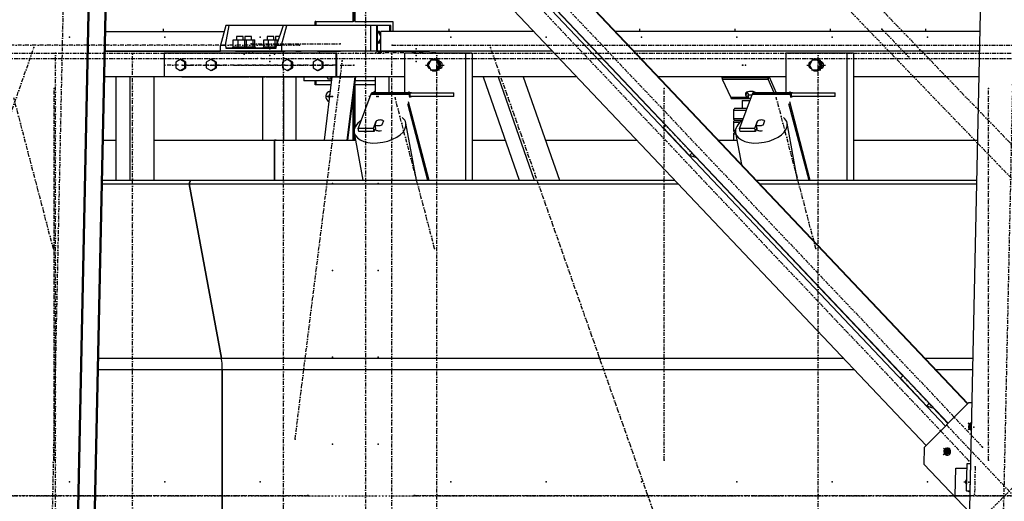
# Model space of a CAD drawing. Header units: millimetres. Extents: x 5305 to 84145, y 9066 to 76599.
# Tile 31 of 158: x 29335 to 31827, y 15688 to 16907. Entities that reach past the tile are written whole.
import ezdxf

# ---------------------------------------------------------------- set-up
doc = ezdxf.new("R2010")
doc.units = ezdxf.units.MM
doc.linetypes.add('DASHDOT', pattern=[8.5, 4, -2, 0.5, -2])
doc.linetypes.add('STRICHPUNKT2', pattern=[18.5, 10, -4, 0.5, -4])
for name, color, linetype in [('01', 1, 'Continuous'), ('Kante-Höft', 7, 'Continuous'), ('Mitte-Höft', 1, 'Continuous')]:
    doc.layers.add(name, color=color, linetype=linetype)

# ---------------------------------------------------------------- blocks, each defined once
blk = doc.blocks.new('Stahlbau DS')
at = {"layer": 'Kante-Höft'}
for p, q in [((20037, 2287.4), (22082.7, 126.8)), ((20132.5, 2287.4), (22131.5, 176.1)), ((20146.1, 2287.4), (22138.5, 183.2)), ((20239.7, 2289.5), (22187.3, 232.5)), ((20240.3, 2290.2), (22188, 233.2)), ((22146.1, -2257.2), (22243.1, 2281.3)), ((19888.6, -2227.3), (19984.3, 2251.4)), ((19891.1, -2228.1), (19986.8, 2250.7)), ((19930.8, -2240.4), (20026.5, 2238.3)), ((19933.3, -2241.2), (20029, 2237.5)), ((20632.8, 1200.3), (20632.8, 1658.1)), ((20634.4, 1656.4), (20634.4, 1200.3)), ((20636.6, 1654), (20636.6, 1200.3)), ((20899.4, 1491), (21423.3, 937.8)), ((20537.9, 1200.3), (20536.3, 1200.3)), ((20536.3, 1190), (20536.3, 1200.3)), ((20536.3, 1200.3), (20632.8, 1200.3)), ((20537.9, 1200.3), (20537.9, 1190)), ((20634.4, 1200.3), (20632.8, 1200.3)), ((20636.6, 1200.3), (20733.1, 1200.3)), ((20733.1, 1200.3), (20733.1, 1175)), ((20006.3, 1175), (20306.1, 1175)), ((20006.3, 1175), (20306.1, 1175)), ((20310, 1190), (20296.9, 1140)), ((20309.6, 1140), (20318.9, 1190)), ((20318.9, 1190), (20310, 1190)), ((20455.5, 1190), (20318.9, 1190)), ((20455.5, 1190), (20438.6, 1140)), ((20451.3, 1140), (20464.4, 1190)), ((20464.4, 1190), (20455.5, 1190)), ((20531.3, 1190), (20464.4, 1190)), ((20676.8, 1190), (20464.4, 1190)), ((20691.3, 1190), (20507.9, 1190)), ((20691.3, 1190), (20541.5, 1190)), ((20676.8, 1190), (20676.8, 1125)), ((20694.4, 1190), (20691.3, 1190)), ((20691.3, 1190), (20691.3, 1125)), ((20724.8, 1190), (20694.4, 1190)), ((20694.4, 1125), (20694.4, 1190)), ((20696.1, 1175), (20694.4, 1175)), ((20702.4, 1163.6), (20696.1, 1175)), ((20699.4, 1175), (20696.1, 1175)), ((20702.4, 1169.5), (20699.4, 1175)), ((21090.2, 1175), (20702.4, 1175)), ((20702.4, 1125), (20702.4, 1175)), ((20728, 1190), (20724.8, 1190)), ((20724.8, 1190), (20724.8, 1175)), ((20728, 1175), (20728, 1190)), ((21090.2, 1175), (20756.4, 1175)), ((21199.4, 1175), (21198.6, 1175)), ((21199.4, 1175), (21198.6, 1175)), ((22219.5, 1175), (21296.2, 1175)), ((22219.5, 1175), (21296.2, 1175)), ((20329.2, 1135.5), (20329.2, 1153.5)), ((20329.2, 1153.5), (20341.4, 1153.5)), ((20354.4, 1162.5), (20337.5, 1162.5)), ((20337.5, 1162.5), (20337.5, 1153.5)), ((20337.5, 1153.5), (20337.5, 1153.5)), ((20341.4, 1135.5), (20341.4, 1153.5)), ((20341.4, 1153.5), (20358.2, 1153.5)), ((20354.4, 1153.5), (20354.4, 1162.5)), ((20354.4, 1153.5), (20362.4, 1153.5)), ((20358.2, 1135.5), (20358.2, 1153.5)), ((20358.2, 1153.5), (20362.7, 1153.5)), ((20375.4, 1162.5), (20358.5, 1162.5)), ((20358.5, 1162.5), (20358.5, 1153.5)), ((20358.5, 1153.5), (20358.5, 1153.5)), ((20362.4, 1153.5), (20379.2, 1153.5)), ((20362.7, 1135.5), (20362.7, 1153.5)), ((20375.4, 1153.5), (20375.4, 1162.5)), ((20379.2, 1135.5), (20379.2, 1153.5)), ((20379.2, 1153.5), (20383.7, 1153.5)), ((20383.7, 1135.5), (20383.7, 1153.5)), ((20406.4, 1135.5), (20406.4, 1153.5)), ((20406.4, 1153.5), (20418.6, 1153.5)), ((20431.6, 1162.5), (20414.7, 1162.5)), ((20414.7, 1162.5), (20414.7, 1153.5)), ((20414.7, 1153.5), (20414.7, 1153.5)), ((20418.6, 1135.5), (20418.6, 1153.5)), ((20418.6, 1153.5), (20435.4, 1153.5)), ((20431.6, 1153.5), (20431.6, 1162.5)), ((20431.6, 1153.5), (20439.6, 1153.5)), ((20435.4, 1135.5), (20435.4, 1153.5)), ((20435.4, 1153.5), (20439.9, 1153.5)), ((20446.2, 1162.5), (20435.7, 1162.5)), ((20435.7, 1162.5), (20435.7, 1153.5)), ((20435.7, 1153.5), (20435.7, 1153.5)), ((20439.6, 1153.5), (20443.1, 1153.5)), ((20439.9, 1144), (20439.9, 1153.5)), ((20696.1, 1145), (20702.4, 1156.4)), ((20699.4, 1145), (20702.4, 1150.5)), ((20369.3, 1125), (20005.2, 1125)), ((20005.2, 1125), (20296.9, 1125)), ((20296.9, 1125), (20296.9, 1140)), ((20296.9, 1140), (20309.6, 1140)), ((20451.3, 1125), (20296.9, 1125)), ((20309.6, 1140), (20310.2, 1132.5)), ((20337.5, 1132.5), (20310.2, 1132.5)), ((20310.2, 1132.5), (20438, 1132.5)), ((20364.5, 1135.5), (20327.5, 1135.5)), ((20327.5, 1135.5), (20327.5, 1132.5)), ((20364.5, 1132.5), (20327.5, 1132.5)), ((20329.2, 1135.5), (20341.4, 1135.5)), ((20337.5, 1132.5), (20335, 1132.5)), ((20357, 1125), (20335, 1125)), ((20335, 1125), (20357, 1125)), ((20335.5, 1135.5), (20337.5, 1135.5)), ((20335.5, 1132.5), (20337.5, 1132.5)), ((20356, 1125), (20336, 1125)), ((20336, 1125), (20336, 1125)), ((20337.5, 1135.5), (20337.5, 1135.5)), ((20337.5, 1132.5), (20337.5, 1132.5)), ((20354.4, 1125), (20337.5, 1125)), ((20341.4, 1135.5), (20358.2, 1135.5)), ((20354.4, 1135.5), (20356.5, 1135.5)), ((20385.5, 1135.5), (20354.4, 1135.5)), ((20354.4, 1135.5), (20362.4, 1135.5)), ((20358.5, 1132.5), (20354.4, 1132.5)), ((20357, 1132.5), (20354.4, 1132.5)), ((20354.4, 1132.5), (20356.5, 1132.5)), ((20385.5, 1132.5), (20354.4, 1132.5)), ((20354.4, 1132.5), (20354.4, 1132.5)), ((20358.5, 1132.5), (20356, 1132.5)), ((20378, 1125), (20356, 1125)), ((20356, 1125), (20378, 1125)), ((20356, 1125), (20356, 1125)), ((20356.5, 1135.5), (20358.5, 1135.5)), ((20356.5, 1132.5), (20358.5, 1132.5)), ((20377, 1125), (20357, 1125)), ((20357, 1125), (20357, 1125)), ((20358.2, 1135.5), (20362.7, 1135.5)), ((20358.4, 1125), (20358.4, 1125)), ((20365.8, 1125), (20358.4, 1125)), ((20358.5, 1135.5), (20358.5, 1135.5)), ((20358.5, 1132.5), (20358.5, 1132.5)), ((20375.4, 1125), (20358.5, 1125)), ((20362.4, 1135.5), (20379.2, 1135.5)), ((20364.5, 1132.5), (20364.5, 1135.5)), ((20365.8, 1125), (20387.5, 1125)), ((20369.3, 1120), (20369.3, 1125)), ((20369.3, 1125), (20411.2, 1125)), ((20375.4, 1135.5), (20377.5, 1135.5)), ((20414.7, 1132.5), (20375.4, 1132.5)), ((20378, 1132.5), (20375.4, 1132.5)), ((20375.4, 1132.5), (20377.5, 1132.5)), ((20375.4, 1132.5), (20375.4, 1132.5)), ((20377, 1125), (20377, 1125)), ((20378.9, 1120), (20378.9, 1125)), ((21137.5, 1125), (20378.9, 1125)), ((20379.2, 1135.5), (20383.7, 1135.5)), ((20383, 1125), (20401, 1125)), ((20401, 1125), (20383, 1125)), ((20383, 1125), (20383, 1125)), ((20384, 1125), (20400, 1125)), ((20385.2, 1125), (20385.2, 1125)), ((20385.2, 1125), (20398.7, 1125)), ((20385.5, 1132.5), (20385.5, 1135.5)), ((20402.8, 1125), (20387.5, 1125)), ((20387.5, 1125), (20387.5, 1125)), ((20398.7, 1125), (20398.7, 1125)), ((20400, 1125), (20400, 1125)), ((20401, 1125), (20401, 1125)), ((20455.9, 1125), (20402.8, 1125)), ((20438.2, 1135.5), (20404.7, 1135.5)), ((20404.7, 1135.5), (20404.7, 1132.5)), ((20438, 1132.5), (20404.7, 1132.5)), ((20406.4, 1135.5), (20418.6, 1135.5)), ((20414.7, 1132.5), (20412.2, 1132.5)), ((20434.2, 1125), (20412.2, 1125)), ((20412.2, 1125), (20434.2, 1125)), ((20412.7, 1135.5), (20414.7, 1135.5)), ((20412.7, 1132.5), (20414.7, 1132.5)), ((20433.2, 1125), (20413.2, 1125)), ((20413.2, 1125), (20413.2, 1125)), ((20414.7, 1135.5), (20414.7, 1135.5)), ((20414.7, 1132.5), (20414.7, 1132.5)), ((20431.6, 1125), (20414.7, 1125)), ((20418.6, 1135.5), (20435.4, 1135.5)), ((20431.6, 1135.5), (20438.2, 1135.5)), ((20431.6, 1135.5), (20433.7, 1135.5)), ((20438.2, 1135.5), (20431.6, 1135.5)), ((20435.7, 1132.5), (20431.6, 1132.5)), ((20434.2, 1132.5), (20431.6, 1132.5)), ((20431.6, 1132.5), (20433.7, 1132.5)), ((20438, 1132.5), (20431.6, 1132.5)), ((20431.6, 1132.5), (20431.6, 1132.5)), ((20477.5, 1125), (20432.2, 1125)), ((20435.7, 1132.5), (20433.2, 1132.5)), ((20455.2, 1125), (20433.2, 1125)), ((20433.2, 1125), (20455.2, 1125)), ((20433.2, 1125), (20433.2, 1125)), ((20433.7, 1135.5), (20435.7, 1135.5)), ((20433.7, 1132.5), (20435.7, 1132.5)), ((20454.2, 1125), (20434.2, 1125)), ((20434.2, 1125), (20434.2, 1125)), ((20435.4, 1135.5), (20438.2, 1135.5)), ((20435.7, 1135.5), (20435.7, 1135.5)), ((20435.7, 1132.5), (20435.7, 1132.5)), ((20452.6, 1125), (20435.7, 1125)), ((20438, 1132.5), (20438.6, 1140)), ((20438.6, 1140), (20451.3, 1140)), ((20442.7, 1125), (20460.7, 1125)), ((20460.7, 1125), (20442.7, 1125)), ((20442.7, 1125), (20442.7, 1125)), ((20443.7, 1125), (20459.7, 1125)), ((20444.9, 1125), (20458.5, 1125)), ((20444.9, 1125), (20444.9, 1125)), ((20451.3, 1140), (20451.3, 1125)), ((20676.8, 1125), (20451.3, 1125)), ((20454.2, 1125), (20454.2, 1125)), ((20487.3, 1125), (20455.9, 1125)), ((20459.7, 1125), (20459.7, 1125)), ((20460.7, 1125), (20460.7, 1125)), ((20507.9, 1125), (20487.3, 1125)), ((20487.3, 1125), (20501.1, 1125)), ((20507.9, 1125), (20507.9, 1125)), ((20542.3, 1125), (20542.3, 1125)), ((20542.3, 1125), (20552, 1125)), ((20552, 1125), (20552, 1125)), ((20552, 1125), (20600.5, 1125)), ((20600.5, 1125), (20600.5, 1125)), ((20691.6, 1125), (20790, 1125)), ((20694.4, 1145), (20696.1, 1145)), ((20699.4, 1145), (20696.1, 1145)), ((21137.5, 1125), (20702.4, 1125)), ((20724.8, 1125), (20724.8, 1125)), ((20728, 1125), (20728, 1125)), ((20733.1, 1125), (20733.1, 1125)), ((20759.2, 1125), (20777.2, 1125)), ((20777.2, 1125), (20759.2, 1125)), ((20759.2, 1125), (20759.2, 1125)), ((20760.2, 1125), (20776.2, 1125)), ((20761.4, 1125), (20761.4, 1125)), ((20761.4, 1125), (20774.9, 1125)), ((20774.9, 1125), (20774.9, 1125)), ((20790, 1125), (20790, 1125)), ((20790, 1125), (20817.9, 1125)), ((20807.9, 1125), (20825.9, 1125)), ((20825.9, 1125), (20807.9, 1125)), ((20807.9, 1125), (20807.9, 1125)), ((20808.9, 1125), (20824.9, 1125)), ((20810.1, 1125), (20810.1, 1125)), ((20810.1, 1125), (20823.7, 1125)), ((20864.6, 1125), (20817.9, 1125)), ((20817.9, 1125), (20817.9, 1125)), ((20823.7, 1125), (20823.7, 1125)), ((20864.6, 1125), (20864.6, 1125)), ((21246.7, 1125), (21246, 1125)), ((21246.7, 1125), (21246, 1125)), ((22218.4, 1125), (21343.5, 1125)), ((22218.4, 1125), (21343.5, 1125)), ((20588.6, 1120), (20154.3, 1120)), ((20154.3, 1120), (20154.3, 1060)), ((20195.1, 1103.9), (20183.6, 1096.9)), ((20183.6, 1096.9), (20183.6, 1083.1)), ((20197.8, 1103.9), (20195.1, 1103.9)), ((20206.7, 1096.9), (20195.1, 1103.9)), ((20209.3, 1096.9), (20197.8, 1103.9)), ((20209.3, 1096.9), (20206.7, 1096.9)), ((20206.7, 1083.1), (20206.7, 1096.9)), ((20209.3, 1083.1), (20209.3, 1096.9)), ((20272.3, 1103.9), (20260.8, 1096.9)), ((20260.8, 1096.9), (20260.8, 1083.1)), ((20275, 1103.9), (20272.3, 1103.9)), ((20283.9, 1096.9), (20272.3, 1103.9)), ((20286.6, 1096.9), (20275, 1103.9)), ((20286.6, 1096.9), (20283.9, 1096.9)), ((20283.9, 1083.1), (20283.9, 1096.9)), ((20286.6, 1083.1), (20286.6, 1096.9)), ((20465.4, 1103.9), (20453.8, 1096.9)), ((20453.8, 1096.9), (20453.8, 1083.1)), ((20468, 1103.9), (20465.4, 1103.9)), ((20476.9, 1096.9), (20465.4, 1103.9)), ((20479.6, 1096.9), (20468, 1103.9)), ((20479.6, 1096.9), (20476.9, 1096.9)), ((20476.9, 1083.1), (20476.9, 1096.9)), ((20479.6, 1083.1), (20479.6, 1096.9)), ((20542.6, 1103.9), (20531, 1096.9)), ((20531, 1096.9), (20531, 1083.1)), ((20545.2, 1103.9), (20542.6, 1103.9)), ((20554.1, 1096.9), (20542.6, 1103.9)), ((20556.8, 1096.9), (20545.2, 1103.9)), ((20556.8, 1096.9), (20554.1, 1096.9)), ((20554.1, 1083.1), (20554.1, 1096.9)), ((20556.8, 1083.1), (20556.8, 1096.9)), ((20591.2, 1120), (20588.6, 1120)), ((20588.6, 1120), (20588.6, 1060)), ((20591.2, 1060), (20591.2, 1120)), ((20916.8, 1120), (20762.4, 1120)), ((20762.4, 1120), (20762.4, 1020)), ((20788.3, 1120), (20777.6, 1120)), ((20829.5, 1102), (20822.8, 1090)), ((20842.8, 1102), (20829.5, 1102)), ((20839.6, 1105), (20838.8, 1105)), ((20845.5, 1102), (20842.8, 1102)), ((20849.5, 1090), (20842.8, 1102)), ((20852.1, 1090), (20845.5, 1102)), ((20854.2, 1098), (20851.8, 1098)), ((20916.8, 1120), (20916.8, 798.7)), ((20933.8, 1120), (20916.8, 1120)), ((20933.8, 1120), (20933.8, 798.7)), ((21881.8, 1120), (21727.4, 1120)), ((21727.4, 1120), (21727.4, 1020)), ((21753.3, 1120), (21742.7, 1120)), ((21794.5, 1102), (21787.8, 1090)), ((21807.9, 1102), (21794.5, 1102)), ((21804.6, 1105), (21803.8, 1105)), ((21810.5, 1102), (21807.9, 1102)), ((21814.5, 1090), (21807.9, 1102)), ((21817.2, 1090), (21810.5, 1102)), ((21819.2, 1098), (21816.8, 1098)), ((21881.8, 1120), (21881.8, 798.7)), ((21898.8, 1120), (21881.8, 1120)), ((21898.8, 1120), (21898.8, 798.7)), ((20183.6, 1083.1), (20195.1, 1076.1)), ((20195.1, 1076.1), (20206.7, 1083.1)), ((20197.8, 1076.1), (20195.1, 1076.1)), ((20197.8, 1076.1), (20209.3, 1083.1)), ((20209.3, 1083.1), (20206.7, 1083.1)), ((20260.8, 1083.1), (20272.3, 1076.1)), ((20272.3, 1076.1), (20283.9, 1083.1)), ((20275, 1076.1), (20272.3, 1076.1)), ((20275, 1076.1), (20286.6, 1083.1)), ((20286.6, 1083.1), (20283.9, 1083.1)), ((20453.8, 1083.1), (20465.4, 1076.1)), ((20465.4, 1076.1), (20476.9, 1083.1)), ((20468, 1076.1), (20465.4, 1076.1)), ((20468, 1076.1), (20479.6, 1083.1)), ((20479.6, 1083.1), (20476.9, 1083.1)), ((20531, 1083.1), (20542.6, 1076.1)), ((20542.6, 1076.1), (20554.1, 1083.1)), ((20545.2, 1076.1), (20542.6, 1076.1)), ((20545.2, 1076.1), (20556.8, 1083.1)), ((20556.8, 1083.1), (20554.1, 1083.1)), ((20822.8, 1090), (20829.5, 1078)), ((20829.5, 1078), (20842.8, 1078)), ((20838.8, 1075), (20839.6, 1075)), ((20842.8, 1078), (20849.5, 1090)), ((20845.5, 1078), (20842.8, 1078)), ((20845.5, 1078), (20852.1, 1090)), ((20852.1, 1090), (20849.5, 1090)), ((20851.8, 1082), (20854.2, 1082)), ((21787.8, 1090), (21794.5, 1078)), ((21794.5, 1078), (21807.9, 1078)), ((21803.8, 1075), (21804.6, 1075)), ((21807.9, 1078), (21814.5, 1090)), ((21810.5, 1078), (21807.9, 1078)), ((21810.5, 1078), (21817.2, 1090)), ((21817.2, 1090), (21814.5, 1090)), ((21816.8, 1082), (21819.2, 1082)), ((20032.3, 1060), (20003.8, 1060)), ((20369.3, 1060), (20003.8, 1060)), ((20032.3, 1060), (20032.3, 798.7)), ((20067.1, 1060), (20067.1, 798.7)), ((20127.9, 1060), (20127.9, 798.7)), ((20369.3, 1060), (20127.9, 1060)), ((20588.6, 1060), (20154.3, 1060)), ((20198.9, 1060), (20369.3, 1060)), ((20371.7, 1060), (20369.3, 1060)), ((20371.7, 1060), (20408.8, 1060)), ((20408.8, 1060), (20371.7, 1060)), ((20588.6, 1060), (20378.9, 1060)), ((20402.8, 1060), (20402.8, 900)), ((20411.2, 1060), (20408.8, 1060)), ((20411.2, 1060), (20588.6, 1060)), ((20588.6, 1060), (20418.5, 1060)), ((20455.9, 1060), (20455.9, 900)), ((20487.3, 1060), (20487.3, 900)), ((20507.9, 1060), (20507.9, 1050)), ((20577.6, 1050), (20507.9, 1050)), ((20536.3, 1040.3), (20536.3, 1050)), ((20537.9, 1050), (20537.9, 1040.3)), ((20577.6, 1050), (20541.5, 1050)), ((20578.9, 1060), (20558.9, 900)), ((20566.1, 1060), (20568.5, 1055)), ((20568.5, 1055), (20578.2, 1055)), ((20578.2, 1055), (20575.8, 1060)), ((20578.3, 1055), (20578.2, 1055)), ((20588.6, 1060), (20591.2, 1060)), ((20762.4, 1060), (20591.2, 1060)), ((20688.5, 1060), (20591.2, 1060)), ((20591.2, 1060), (20633.2, 1060)), ((20636.8, 1060), (20616.8, 900)), ((20638.5, 1060), (20618.6, 900)), ((20635.8, 1060), (20633.2, 1060)), ((20633.2, 1060), (20633.2, 1060)), ((20635.8, 1060), (20635.8, 1060)), ((20688.5, 1050), (20637.3, 1050)), ((20688.5, 1050), (20637.3, 1050)), ((20688.5, 1060), (20688.5, 1020)), ((20723.3, 1060), (20723.3, 1020)), ((21199.1, 1060), (20933.8, 1060)), ((20961.4, 1060), (20933.8, 1060)), ((20961.4, 1060), (21053.2, 798.7)), ((20999.3, 1060), (21091, 798.7)), ((21063.1, 1060), (21154.9, 798.7)), ((21199.1, 1060), (21063.1, 1060)), ((21308.3, 1060), (21307.5, 1060)), ((21308.3, 1060), (21307.5, 1060)), ((21727.4, 1060), (21405.1, 1060)), ((21727.4, 1060), (21405.1, 1060)), ((21681.8, 1057.4), (21565.9, 1057.4)), ((21567, 1054.2), (21682.8, 1054.2)), ((21567, 1054.2), (21588.2, 1007.7)), ((21567, 1054.2), (21682.8, 1054.2)), ((21682.8, 1054.2), (21683.7, 1060)), ((21683.7, 1060), (21682.8, 1054.2)), ((21698.4, 1020), (21682.8, 1054.2)), ((21685.5, 1060), (21703.6, 1020)), ((22217, 1060), (21898.8, 1060)), ((22217, 1060), (21898.8, 1060)), ((20576.4, 1040.3), (20536.3, 1040.3)), ((20537.9, 1040.3), (20536.3, 1040.3)), ((20634.4, 1026.5), (20634.4, 900)), ((20688.5, 1040.3), (20636.6, 1040.3)), ((20636.6, 1040.3), (20636.6, 930.5)), ((20572.7, 1010.3), (20565.5, 1010.3)), ((20567.9, 1010.3), (20572.7, 1010.3)), ((20632.8, 900), (20632.8, 1013.9)), ((20677.6, 1016.4), (20645.4, 930.3)), ((20677.6, 1016.4), (20774.2, 1016.4)), ((20677.6, 1016.4), (20774.2, 1016.4)), ((20678.3, 1017.9), (20774.8, 1017.9)), ((20679.1, 1019.1), (20775.6, 1019.1)), ((20679.9, 1019.8), (20776.4, 1019.8)), ((20777.2, 1020), (20680.7, 1020)), ((20777.2, 1020), (20680.7, 1020)), ((20780, 1020), (20768, 1020)), ((20771.7, 997.5), (20823.8, 798.7)), ((20775.7, 1008.2), (20774.2, 1016.4)), ((20775.7, 1008.2), (20775.7, 1008.2)), ((20777.2, 1010), (20777.2, 1020)), ((20777.2, 1010), (20777.2, 1020)), ((20777.2, 1020), (20887.8, 1020)), ((20887.8, 1010), (20777.2, 1010)), ((20777.2, 1010), (20780, 1010)), ((20887.8, 1010), (20887.8, 1020)), ((21631.1, 1007.7), (21588.2, 1007.7)), ((21631.1, 1007.7), (21588.2, 1007.7)), ((21631.9, 1006.5), (21588.8, 1006.5)), ((21632.8, 1005.7), (21589.4, 1005.7)), ((21633.3, 1005.2), (21590.1, 1005.2)), ((21590.8, 1005), (21634.2, 1005)), ((21590.8, 1005), (21633.3, 1005)), ((21642.7, 1016.4), (21610.4, 930.3)), ((21617.1, 1000), (21636.5, 1000)), ((21617.1, 1000), (21617.1, 980)), ((21628, 1020.6), (21626.9, 1013.2)), ((21631.1, 1007.7), (21626.9, 1013.2)), ((21628.8, 1021.1), (21632.4, 1016.3)), ((21632.4, 1016.3), (21631.1, 1007.7)), ((21632.4, 1016.3), (21631.1, 1007.7)), ((21632.4, 1016.3), (21631.9, 1006.5)), ((21632.9, 1015.8), (21631.9, 1006.5)), ((21632.8, 1005.7), (21632.9, 1015.8)), ((21632.8, 1005.7), (21633.3, 1012.3)), ((21633.3, 1015), (21642.1, 1015)), ((21633.3, 1005), (21633.3, 1015)), ((21638.4, 1005), (21633.3, 1005)), ((21633.5, 1015), (21633.5, 1015.3)), ((21634.2, 1015), (21634.2, 1015)), ((21642.7, 1016.4), (21739.2, 1016.4)), ((21642.7, 1016.4), (21739.2, 1016.4)), ((21643.4, 1017.9), (21739.9, 1017.9)), ((21644.1, 1019.1), (21740.6, 1019.1)), ((21644.9, 1019.8), (21741.4, 1019.8)), ((21742.2, 1020), (21645.7, 1020)), ((21742.2, 1020), (21645.7, 1020)), ((21745, 1020), (21733, 1020)), ((21736.7, 997.5), (21788.8, 798.7)), ((21740.7, 1008.2), (21739.2, 1016.4)), ((21742.2, 1010), (21742.2, 1020)), ((21742.2, 1010), (21742.2, 1020)), ((21742.2, 1020), (21852.8, 1020)), ((21852.8, 1010), (21742.2, 1010)), ((21742.2, 1010), (21745, 1010)), ((21852.8, 1010), (21852.8, 1020)), ((20769.9, 992.9), (20820.8, 798.7)), ((21627.2, 975), (21595.1, 975)), ((21595.1, 975), (21595.1, 955)), ((21629, 980), (21600.1, 980)), ((21734.9, 992.9), (21785.8, 798.7)), ((20684.5, 930.3), (20691.1, 948)), ((20687.9, 938.8), (20691.7, 948.7)), ((20691.2, 947.6), (20691.1, 948)), ((20709, 948.7), (20705.3, 938.8)), ((21595.1, 955), (21619.7, 955)), ((21600.1, 950), (21617.8, 950)), ((21617.8, 950), (21600.1, 950)), ((21617.1, 950), (21617.1, 950)), ((21649.5, 930.3), (21656.2, 948)), ((21652.9, 938.8), (21656.7, 948.7)), ((21656.2, 947.6), (21656.2, 948)), ((21674, 948.7), (21670.3, 938.8)), ((20646.9, 922.1), (20645.4, 930.3)), ((20645.4, 930.3), (20684.5, 930.3)), ((20686, 922.1), (20646.9, 922.1)), ((20686, 922.1), (20684.5, 930.3)), ((20689.4, 931.1), (20686, 922.1)), ((20689.7, 929), (20687.9, 938.8)), ((20688.5, 928.8), (20688.6, 928.4)), ((20705.3, 938.8), (20705.5, 937.5)), ((20792.7, 798.7), (20766.3, 942.7)), ((21417.1, 931.6), (21423.6, 938.1)), ((21417.1, 931.6), (21483.9, 861.1)), ((21611.8, 945), (21595.1, 945)), ((21595.1, 945), (21595.1, 925)), ((21595.1, 925), (21600.3, 925)), ((21611.9, 922.1), (21610.4, 930.3)), ((21610.4, 930.3), (21649.5, 930.3)), ((21651, 922.1), (21611.9, 922.1)), ((21651, 922.1), (21649.5, 930.3)), ((21654.4, 931.1), (21651, 922.1)), ((21654.8, 929), (21652.9, 938.8)), ((21653.5, 928.8), (21653.6, 928.4)), ((21670.3, 938.8), (21670.6, 937.5)), ((21757.7, 798.7), (21731.3, 942.7)), ((20000.4, 900), (20032.3, 900)), ((20127.9, 900), (20433.7, 900)), ((20437.9, 900), (20433.7, 900)), ((20433.7, 900), (20433.7, 798.7)), ((20433.7, 798.7), (20433.7, 900)), ((20433.7, 900), (20638.9, 900)), ((20635.5, 918.7), (20657.5, 798.7)), ((20636.6, 912.3), (20636.6, 900)), ((20933.8, 900), (21017.6, 900)), ((21119.3, 900), (21350.6, 900)), ((21556.6, 900), (21603.9, 900)), ((21601.2, 915), (21595.1, 915)), ((21595.1, 915), (21595.1, 900)), ((21600.1, 920), (21600.3, 920)), ((21600.3, 920), (21600.1, 920)), ((21600.5, 918.7), (21615.3, 838)), ((21898.8, 900), (22213.6, 900)), ((21483.9, 861.1), (21490.4, 867.7)), ((21499.6, 856.2), (21483.9, 861.1)), ((21500.4, 857.1), (21499.6, 856.2)), ((21500, 856.7), (22023.8, 303.5)), ((19998.3, 798.7), (20221.3, 798.7)), ((20221.3, 798.7), (20217.9, 789.5)), ((20217.9, 789.5), (20221.3, 798.7)), ((20221.3, 798.7), (21446.5, 798.7)), ((21554.9, 798.7), (21555.6, 798.7)), ((21652.5, 798.7), (22211.4, 798.7)), ((19998.1, 789.5), (20217.9, 789.5)), ((20217.9, 789.5), (20299, 347.9)), ((20299, 347.9), (20217.9, 789.5)), ((20217.9, 789.5), (21455.2, 789.5)), ((21563.6, 789.5), (21564.3, 789.5)), ((21661.2, 789.5), (22211.2, 789.5)), ((19988.6, 347.9), (20299, 347.9)), ((20299, 347.9), (21873.4, 347.9)), ((21981.8, 347.9), (21982.5, 347.9)), ((22079.4, 347.9), (22201.8, 347.9)), ((19988, 319.2), (20301.3, 319.2)), ((20301.3, 319.2), (20301.3, -319.2)), ((20301.3, -319.2), (20301.3, 319.2)), ((20301.3, 319.2), (21900.5, 319.2)), ((22008.9, 319.2), (22009.7, 319.2)), ((22017.7, 297.3), (22024.2, 303.8)), ((22106.5, 319.2), (22201.2, 319.2)), ((22017.7, 297.3), (22084.4, 226.8)), ((22078.3, 122.3), (22189.9, 235.1)), ((22084.4, 226.8), (22090.9, 233.4)), ((22100.1, 221.9), (22084.4, 226.8)), ((22199.4, 235.1), (22189.9, 235.1)), ((22101, 222.8), (22100.1, 221.9)), ((22100.6, 222.4), (22138.1, 182.8)), ((22198.1, 176.5), (22188.9, 167.2)), ((22198.1, 176.2), (22189.1, 167.1)), ((22198.1, 174.8), (22189.2, 184.1)), ((22198.1, 175), (22189.5, 184)), ((22198.1, 175.4), (22191.8, 177.4)), ((22198.2, 179.3), (22197.3, 180.2)), ((22197.9, 168.1), (22197.1, 167.3)), ((22078.3, 122.3), (22077.4, 80)), ((22142.8, 120.7), (22126.1, 103.8)), ((22143.1, 120.6), (22126.4, 103.7)), ((22142.5, 103.8), (22126.5, 120.7)), ((22142.7, 103.7), (22126.7, 120.6)), ((22141, 110.2), (22129, 113.9)), ((22144.5, 114), (22134.4, 103.8)), ((22143.5, 107.3), (22134.6, 116.8)), ((22193.4, -42.6), (22077.4, 80)), ((22184.9, 12.1), (22186.4, 81.8)), ((22186.4, 81.8), (22196.1, 81.8)), ((22194.6, 12.1), (22196.1, 81.8)), ((22196.1, 81.8), (22196.1, 81.8)), ((22156.6, -0.1), (22158.1, 69.6)), ((22158.1, 69.6), (22186.2, 69.6)), ((22179.3, 34.8), (22185.4, 34.8)), ((22194.5, 9.1), (22184.9, 12.1)), ((22184.9, 12.1), (22194.6, 12.1)), ((22194.6, 12.1), (22194.6, 12.1)), ((22159.2, -1), (22156.6, -0.1)), ((22156.6, -0.1), (22194.3, -0.1)), ((22194.3, -1), (22159.2, -1))]:
    blk.add_line(p, q, dxfattribs=at)
for centre, start, end in [((21600.1, 975), 89.9999, 180), ((21600.1, 955), 180, 269.9999), ((21600.1, 945), 89.9999, 180), ((21600.1, 925), 180, 269.9999), ((21600.1, 915), 90, 180.0001)]:
    blk.add_arc(centre, 5, start, end, dxfattribs=at)
for centre, major_axis, ratio, start_param, end_param in [((20828.9, 1090), (0, -9), 0.965016, 3.363045, 6.061733), ((20830.9, 1090), (0, -9), 0.965016, 3.699377, 5.725401), ((20838.8, 1090), (0, -15), 0.965016, 3.893998, 4.483582), ((20838.8, 1090), (0, -15), 0.965016, 3.141593, 3.785094), ((20838.8, 1090), (0, -15), 0.965016, 0, 3.141593), ((20839.6, 1090), (0, -15), 0.965016, 0, 3.141593), ((20850.2, 1090), (0, -9), 0.965016, 0.116424, 3.025168), ((20856.6, 1090), (0, -9), 0.965016, 3.520608, 3.617475), ((21794, 1090), (0, -9), 0.965016, 3.363045, 6.061733), ((21795.9, 1090), (0, -9), 0.965016, 3.699377, 5.725401), ((21803.8, 1090), (0, -15), 0.965016, 3.893998, 4.483582), ((21803.8, 1090), (0, -15), 0.965016, 3.141593, 3.785094), ((21803.8, 1090), (0, -15), 0.965016, 0, 3.141593), ((21804.6, 1090), (0, -15), 0.965016, 0, 3.141593), ((21815.2, 1090), (0, -9), 0.965016, 0.116424, 3.025168), ((21821.6, 1090), (0, -9), 0.965016, 3.520608, 3.617475), ((20838.8, 1090), (0, -15), 0.965016, 4.941196, 5.53078), ((20838.8, 1090), (0, -15), 0.965016, 5.639684, 6.283185), ((20856.6, 1090), (0, -9), 0.965016, 5.807303, 5.90417), ((21803.8, 1090), (0, -15), 0.965016, 4.941196, 5.53078), ((21803.8, 1090), (0, -15), 0.965016, 5.639684, 6.283185), ((21821.6, 1090), (0, -9), 0.965016, 5.807303, 5.90417), ((21569.7, 1071.5), (0, -20), 0.262189, 5.327869, 5.497787), ((21569.7, 1071.5), (0, -20), 0.262189, 5.497787, 5.759587), ((21685.5, 1071.5), (0, -20), 0.262189, 5.327869, 5.497787), ((21685.5, 1071.5), (0, -20), 0.262189, 5.497787, 5.759587), ((20576.8, 1010.3), (0, -14), 0.965016, 3.320352, 5.847138), ((20692.6, 1010.3), (0, -14), 0.965016, 3.448334, 3.943769), ((21642.9, 1014.6), (17.3, -2.6), 0.482508, 0.970997, 3.141593), ((20578.4, 1010.3), (0, -8), 0.965016, 3.833628, 5.333861), ((20578.4, 1010.3), (0, -6.5), 0.965016, 4.133734, 5.033756), ((20680.7, 1000), (0, -20), 0.262189, 3.599742, 3.752458), ((20680.7, 1000), (0, -20), 0.262189, 3.447025, 3.599742), ((20680.7, 1000), (0, -20), 0.262189, 3.294309, 3.447025), ((20680.7, 1000), (0, -20), 0.262189, 3.141593, 3.294309), ((20777.2, 1000), (0, -20), 0.262189, 3.599742, 3.752458), ((20777.2, 1000), (0, -20), 0.262189, 3.447025, 3.599742), ((20777.2, 1000), (0, -20), 0.262189, 3.294309, 3.447025), ((20777.2, 1000), (0, -10), 0.262189, 3.599742, 3.752458), ((20777.2, 1000), (0, -10), 0.262189, 3.447025, 3.599742), ((20777.2, 1000), (0, -20), 0.262189, 3.141593, 3.294309), ((20777.2, 1000), (0, -10), 0.262189, 3.294309, 3.447025), ((20777.2, 1000), (0, -10), 0.262189, 3.141593, 3.294309), ((21590.8, 1025), (0, -20), 0.262189, 5.759587, 5.890486), ((21590.8, 1025), (0, -20), 0.262189, 5.890486, 6.021386), ((21590.8, 1025), (0, -20), 0.262189, 6.021386, 6.152286), ((21590.8, 1025), (0, -20), 0.262189, 6.152286, 6.283185), ((21642.9, 1014.6), (17.3, -2.6), 0.482508, 3.141593, 3.599604), ((21633.7, 1025), (1.1, -20), 0.345824, 5.740402, 5.871302), ((21633.9, 1025), (0.9, -20), 0.35185, 5.875477, 6.006377), ((21633.9, 1025), (0.93, -9.99), 0.439583, 5.718817, 5.849717), ((21634.2, 1025), (0, -20), 0.262189, 6.021386, 6.112184), ((21634.2, 1025), (0.63, -10), 0.449404, 5.862004, 5.992904), ((21634.2, 1025), (0, -10), 0.262189, 6.021386, 6.152286), ((21634.2, 1025), (0, -10), 0.262189, 6.152286, 6.283185), ((21634.2, 1025), (0, -20), 0.262189, 6.282863, 6.283185), ((21645.7, 1000), (0, -20), 0.262189, 3.599742, 3.752458), ((21645.7, 1000), (0, -20), 0.262189, 3.447025, 3.599742), ((21645.7, 1000), (0, -20), 0.262189, 3.294309, 3.447025), ((21645.7, 1000), (0, -20), 0.262189, 3.141593, 3.294309), ((21742.2, 1000), (0, -20), 0.262189, 3.599742, 3.752458), ((21742.2, 1000), (0, -20), 0.262189, 3.447025, 3.599742), ((21742.2, 1000), (0, -20), 0.262189, 3.294309, 3.447025), ((21742.2, 1000), (0, -10), 0.262189, 3.599742, 3.752458), ((21742.2, 1000), (0, -10), 0.262189, 3.447025, 3.599742), ((21742.2, 1000), (0, -20), 0.262189, 3.141593, 3.294309), ((21742.2, 1000), (0, -10), 0.262189, 3.294309, 3.447025), ((21742.2, 1000), (0, -10), 0.262189, 3.141593, 3.294309), ((20700.9, 930.7), (65.4, 12), 0.553511, 2.290239, 3.141593), ((20698.4, 942.9), (12.8, 2.3), 0.553511, 2.041029, 2.069985), ((20698.5, 943.8), (12.3, 2.3), 0.553511, 0.446735, 2.054339), ((20700.9, 930.7), (65.4, 12), 0.553511, 0, 0.457145), ((21665.9, 930.7), (65.4, 12), 0.553511, 2.290239, 3.141593), ((21663.4, 942.9), (12.8, 2.3), 0.553511, 2.041029, 2.069985), ((21663.5, 943.8), (12.3, 2.3), 0.553511, 0.446735, 2.054339), ((21665.9, 930.7), (65.4, 12), 0.553511, 0, 0.457145), ((20700.9, 930.7), (65.4, 12), 0.553511, 3.141593, 6.283185), ((20698.5, 943.8), (12.3, 2.3), 0.553511, 3.588327, 5.195932), ((20700.9, 930.7), (12.3, 2.3), 0.553511, 3.141593, 4.862304), ((20700.3, 933.9), (12.3, 2.3), 0.553511, 3.436527, 3.588327), ((21665.9, 930.7), (65.4, 12), 0.553511, 3.141593, 6.283185), ((21663.5, 943.8), (12.3, 2.3), 0.553511, 3.588327, 5.195932), ((21665.9, 930.7), (12.3, 2.3), 0.553511, 3.141593, 4.862304), ((21665.3, 933.9), (12.3, 2.3), 0.553511, 3.436527, 3.588327), ((20288.2, 319.2), (0, -50), 0.262189, 1.570796, 2.181662), ((20288.2, 319.2), (0, -50), 0.262189, 1.570796, 2.181662), ((22198.8, 175.2), (-2.67, -8.59), 0.961825, 3.515741, 6.283185), ((22201.4, 174.3), (-2.67, -8.59), 0.961825, 3.828845, 6.124449), ((22201.4, 174.3), (-2.67, -8.59), 0.961825, 3.828845, 6.124449), ((22203.3, 173.8), (-2.67, -8.59), 0.961825, 4.073631, 5.932406), ((22198.8, 175.2), (-2.67, -8.59), 0.961825, 0, 0.20711), ((22136, 111.7), (-2.67, -8.59), 0.961825, 3.141593, 6.283185), ((22138.7, 110.9), (-2.67, -8.59), 0.961825, 3.300329, 6.124449), ((22138.7, 110.9), (-2.67, -8.59), 0.961825, 3.300329, 6.124449), ((22140.5, 110.3), (-2.67, -8.59), 0.961825, 3.413657, 6.011121), ((22136, 111.7), (-2.67, -8.59), 0.961825, 0, 3.141593), ((22191.1, 34.7), (-2.67, -8.59), 0.961825, 4.145571, 5.860465), ((22193.7, 33.9), (-2.67, -8.59), 0.961825, 4.709577, 5.296459), ((22194, 33.9), (-2.67, -8.59), 0.961825, 4.84501, 5.161026)]:
    blk.add_ellipse(centre, major_axis=major_axis, ratio=ratio, start_param=start_param, end_param=end_param, dxfattribs=at)
for p in [(21970.9, 1181.1), (19914.6, 1160.3), (19914.6, 1160.3), (20155.9, 1160.3), (20155.9, 1160.3), (20397.1, 1160.3), (20397.1, 1160.3), (20879.6, 1160.3), (21120.9, 1160.3), (21362.1, 1160.3), (21603.4, 1160.3), (21844.7, 1160.3), (22085.9, 1160.3), (19824.6, 1134.4), (20356.5, 1135.5), (20356.5, 1135.5), (20374.1, 1143.4), (20421.8, 1131), (20433.7, 1135.5), (20433.7, 1135.5), (20456.2, 1125), (20496.5, 1140.5), (20599.6, 1143.4), (20731.6, 1140.5), (20792.5, 1131), (20980.4, 1134.4), (19879.4, 1120), (20074.4, 1117.5), (20356.5, 1117.5), (20362.1, 1121), (20390.2, 1106.6), (20399.9, 1106.6), (20421.8, 1114), (20421.8, 1099.2), (20433.7, 1117.5), (20516.9, 1120.3), (20518.6, 1120.3), (20526.3, 1120), (20547.4, 1121), (20605.2, 1100.6), (20633.1, 1120), (20639.2, 1120), (20640, 1120), (20690.1, 1121), (20709.6, 1120), (20730.6, 1117.5), (20787.1, 1120.3), (20788.8, 1120.3), (20792.5, 1114), (20792.5, 1099.2), (20841.3, 1121), (20844.4, 1120), (21809.4, 1120), (22039.1, 1110.4), (20155.7, 1090), (20200.2, 1090), (20236.4, 1090), (20242, 1090), (20247.1, 1090), (20272.9, 1090), (20277.9, 1090), (20283.6, 1090), (20506.6, 1090), (20512.2, 1090), (20517.3, 1090), (20543.1, 1090), (20548.1, 1090), (20553.8, 1090), (20589.9, 1090), (20634.5, 1090), (21618.1, 1090), (21619.3, 1090), (21625.7, 1090), (21625.7, 1090), (19876.1, 1030.3), (21420.1, 1030.3), (22240.4, 1030.3), (20576.8, 1010.3), (20580.5, 1010.3), (20580.5, 1010.3), (20692.6, 1010.3), (20696.3, 1010.3), (20738.7, 1007.2), (21703.7, 1007.2), (21428.5, 932.7), (21495.2, 862.2), (20580.5, 790.3), (20580.5, 790.3), (20696.3, 790.3), (19873.8, 625.3), (20838.8, 625.3), (21803.8, 625.3), (20580.5, 570.3), (20580.5, 570.3), (20696.3, 570.3), (20580.5, 350.3), (20580.5, 350.3), (20696.3, 350.3), (22029, 298.4), (22095.8, 227.9), (22135.4, 178.3), (22203.3, 173.8), (20485.7, 143.5), (20580.5, 130.3), (20580.5, 130.3), (20696.3, 130.3), (22140.5, 110.3), (22225.8, 123.2), (19876.1, 90.3), (21420.1, 90.3), (22191.3, 88.4), (22240.4, 90.3), (22206.9, 73.4), (19914.6, 35.3), (19914.6, 35.3), (20155.9, 35.3), (20155.9, 35.3), (20397.1, 35.3), (20397.1, 35.3), (20879.6, 35.3), (21120.9, 35.3), (21362.1, 35.3), (21603.4, 35.3), (21844.7, 35.3), (22085.9, 35.3), (22191.1, 34.7), (20516.9, 0.3), (20518.6, 0.3), (20787.1, 0.3), (20788.8, 0.3), (22205.4, 3.6)]:
    blk.add_point(p, dxfattribs=at)
at = {"layer": 'Mitte-Höft', "linetype": 'STRICHPUNKT2'}
for p, q in [((22191.3, 88.4), (20029.3, 2371.8)), ((19927.7, -2378.7), (24600.5, 2343.2)), ((20123.8, 2343.2), (22225.8, 123.2)), ((22328, 2275.9), (22231, -2262.6)), ((19919.8, 2244.5), (19824.1, -2234.3)), ((25275.6, -2195), (20997.1, 2238.5)), ((20955.6, 2195.6), (25234.1, -2238)), ((20663.8, 1970.3), (20663.8, -1969.7)), ((20152.2, 1175), (20152.2, 1181.3)), ((20152.2, 1175), (20152.2, 1181.3)), ((20876, 1175), (20876, 1181.3)), ((21358.5, 1175), (21358.5, 1181.3)), ((21599.7, 1175), (21599.7, 1181.3)), ((21841, 1175), (21841, 1181.3)), ((21970.9, 1181.1), (22039.1, 1110.4)), ((22082.2, 1175), (22082.2, 1181.3)), ((20496.5, 1140.5), (18047, 1140.5)), ((19027.7, -1134.4), (19824.6, 1134.4)), ((20346, 1125), (20346, 1125)), ((20346, 1125), (20346, 1125)), ((20367, 1125), (20367, 1125)), ((20367, 1125), (20367, 1125)), ((20374.1, 1143.4), (20599.6, 1143.4)), ((20392, 1125), (20392, 1125)), ((20392, 1125), (20392, 1125)), ((20423.2, 1125), (20423.2, 1125)), ((20423.2, 1125), (20423.2, 1125)), ((20444.2, 1125), (20444.2, 1125)), ((20444.2, 1125), (20444.2, 1125)), ((20451.7, 1125), (20451.7, 1125)), ((20451.7, 1125), (20451.7, 1125)), ((20456.2, -1125), (20456.2, 1125)), ((20731.6, 1140.5), (22729.3, 1140.5)), ((20768.2, 1125), (20768.2, 1125)), ((20768.2, 1125), (20768.2, 1125)), ((20816.9, 1125), (20816.9, 1125)), ((20816.9, 1125), (20816.9, 1125)), ((21777.3, -1134.4), (20980.4, 1134.4)), ((15574.8, 1106.6), (20390.2, 1106.6)), ((15963.7, 1120.3), (20518.6, 1120.3)), ((19879.4, -1120), (19879.4, 1120)), ((20074.4, -1117.5), (20074.4, 1117.5)), ((20362.1, 1121), (20383, 1121)), ((20399.9, 1106.6), (25215.3, 1106.6)), ((20400.9, 1121), (20442.7, 1121)), ((20460.7, 1121), (20547.4, 1121)), ((20485.7, 143.5), (20605.2, 1100.6)), ((20526.3, 1120), (20709.6, 1120)), ((20760.9, 1121), (20690.1, 1121)), ((20730.6, -1117.5), (20730.6, 1117.5)), ((20809.6, 1121), (20775.5, 1121)), ((20788.8, 1120.3), (25343.7, 1120.3)), ((20841.3, 1121), (20824.2, 1121)), ((20828.9, 1101.1), (20828.9, 1103.5)), ((20844.4, -1120), (20844.4, 1120)), ((20850.2, 1100.2), (20850.2, 1103.5)), ((21794, 1101.1), (21794, 1103.5)), ((21809.4, -1120), (21809.4, 1120)), ((21815.2, 1100.2), (21815.2, 1103.5)), ((20190.4, 1090), (20155.7, 1090)), ((20200.2, 1090), (20235, 1090)), ((20267.6, 1090), (20207.8, 1090)), ((20209.3, 1090), (20210.8, 1090)), ((20252.3, 1090), (20312.2, 1090)), ((20460.6, 1090), (20285, 1090)), ((20286.6, 1090), (20288, 1090)), ((20329.5, 1090), (20505.2, 1090)), ((20537.8, 1090), (20478, 1090)), ((20479.6, 1090), (20481, 1090)), ((20522.5, 1090), (20582.4, 1090)), ((20589.9, 1090), (20555.2, 1090)), ((20556.8, 1090), (20558.2, 1090)), ((20599.7, 1090), (20634.5, 1090)), ((20815.9, 1090), (20822.8, 1090)), ((20828.9, 1076.5), (20828.9, 1078.9)), ((20850.2, 1076.5), (20850.2, 1079.8)), ((20854, 1090), (20863.2, 1090)), ((21780.9, 1090), (21787.8, 1090)), ((21794, 1076.5), (21794, 1078.9)), ((21815.2, 1076.5), (21815.2, 1079.8)), ((21819.1, 1090), (21828.2, 1090)), ((19876.1, 90.3), (19876.1, 1030.3)), ((20774, 1020), (20774, 1023)), ((21420.1, 90.3), (21420.1, 1030.3)), ((21739, 1020), (21739, 1023)), ((22240.4, 90.3), (22240.4, 1030.3)), ((19873.8, 625.3), (19773.7, 1007.2)), ((20572.7, 1010.3), (20556.5, 1010.3)), ((20572.7, 1010.3), (20556.5, 1010.3)), ((20572.7, 1010.3), (20570.7, 1010.3)), ((20572.7, 1010.3), (20570.7, 1010.3)), ((20572.7, 1010.3), (20570.7, 1010.3)), ((20675.4, 1010.3), (20672.3, 1010.3)), ((20838.8, 625.3), (20738.7, 1007.2)), ((21803.8, 625.3), (21703.7, 1007.2)), ((21495.2, 862.2), (21428.5, 932.7)), ((22095.8, 227.9), (22029, 298.4)), ((22135.4, 178.3), (22475.7, -181.2)), ((22198.1, 175.9), (22189.8, 184.7)), ((22198.1, 177.8), (22195.4, 180.7)), ((22198.1, 177.8), (22195.4, 180.7)), ((22198.2, 179.1), (22197.2, 180.1)), ((22198.1, 175.4), (22197.6, 175.5)), ((22198.1, 174.4), (22189.4, 165.6)), ((22198, 170.9), (22195.1, 168)), ((22198, 170.9), (22195.1, 168)), ((22197.9, 168.4), (22197, 167.4)), ((22136, 111.7), (22126.6, 102.2)), ((22136, 111.7), (22127, 121.2)), ((22138.7, 110.9), (22132.4, 104.6)), ((22138.7, 110.9), (22132.4, 104.6)), ((22138.7, 110.9), (22132.6, 117.3)), ((22138.7, 110.9), (22132.6, 117.3)), ((22140.5, 110.3), (22134.2, 104)), ((22140.5, 110.3), (22134.5, 116.7)), ((22139.8, 110.6), (22134.9, 112.1)), ((22136, 111.7), (22145.5, 121.2)), ((22136, 111.7), (22145, 102.2)), ((22141.7, 110), (22137.5, 111.3)), ((22138.7, 110.9), (22143.7, 116.1)), ((22138.7, 110.9), (22143.7, 116.1)), ((22138.7, 110.9), (22142.9, 106.4)), ((22138.7, 110.9), (22142.9, 106.4)), ((22140.5, 110.3), (22144.4, 114.3)), ((22140.5, 110.3), (22143.4, 107.2)), ((22206.9, 73.4), (22205.4, 3.6)), ((22185.4, 34.7), (22178.1, 34.7)), ((22185.4, 33.9), (22185, 33.9)), ((22185.4, 33.9), (22185, 33.9)), ((15963.7, 0.3), (20518.6, 0.3)), ((20788.8, 0.3), (25343.7, 0.3))]:
    blk.add_line(p, q, dxfattribs=at)
at = {"layer": 'Mitte-Höft', "linetype": 'DASHDOT'}
blk.add_line((-1844.8, 0), (71669, 0), dxfattribs=at)

msp = doc.modelspace()

# ---------------------------------------------------------------- block references
at = {"layer": '01'}
msp.add_blockref('Stahlbau DS', (9546.7, 15702.4), dxfattribs=at)

doc.saveas('drawing.dxf')
